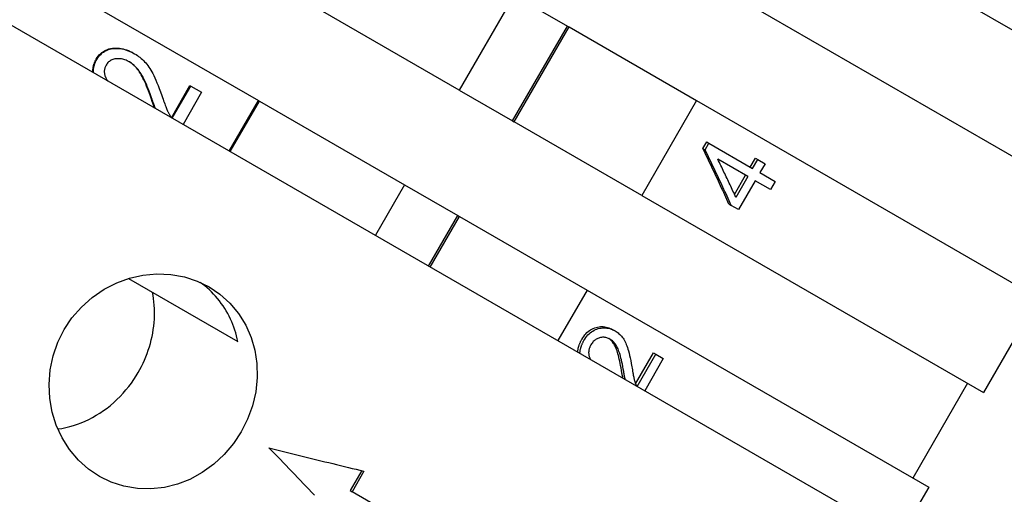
# Model space of a CAD drawing. Header units: millimetres. Extents: x 1123 to 3624, y 530 to 1459.
# Tile 5 of 22: x 1303 to 1330, y 973 to 986. Entities that reach past the tile are written whole.
import ezdxf

# ---------------------------------------------------------------- set-up
doc = ezdxf.new("R2010")
doc.units = ezdxf.units.MM
doc.layers.add('DETAIL', color=2, linetype='Continuous')

msp = doc.modelspace()

# ---------------------------------------------------------------- linework, layer by layer
at = {"layer": 'DETAIL'}
for p, q in [((1273.354, 1004.269), (1309.554, 983.369)), ((1271.689, 1003.385), (1327.981, 970.885)), ((1324.557, 988.563), (1333.914, 983.161)), ((1316.558, 986.253), (1315.058, 983.655)), ((1316.558, 986.253), (1318.017, 985.411)), ((1315.058, 983.655), (1311.083, 985.95)), ((1323.057, 985.965), (1332.414, 980.563)), ((1316.517, 982.813), (1318.017, 985.411)), ((1316.563, 982.786), (1318.063, 985.385)), ((1318.017, 985.411), (1318.063, 985.385)), ((1318.063, 985.385), (1321.557, 983.367)), ((1306.146, 984.662), (1306.165, 984.652)), ((1307.173, 982.899), (1307.681, 983.779)), ((1307.196, 982.885), (1307.704, 983.765)), ((1308, 983.595), (1307.492, 982.714)), ((1307.681, 983.779), (1307.704, 983.765)), ((1307.704, 983.765), (1308, 983.595)), ((1315.058, 983.655), (1316.517, 982.813)), ((1308.756, 981.985), (1309.554, 983.369)), ((1308.784, 981.969), (1309.583, 983.352)), ((1309.554, 983.369), (1309.583, 983.352)), ((1309.583, 983.352), (1313.558, 981.057)), ((1321.557, 983.367), (1320.057, 980.769)), ((1321.557, 983.367), (1330.914, 977.965)), ((1316.517, 982.813), (1316.563, 982.786)), ((1320.057, 980.769), (1316.563, 982.786)), ((1321.73, 982.051), (1321.835, 982.234)), ((1321.789, 982.017), (1321.894, 982.2)), ((1321.835, 982.234), (1321.894, 982.2)), ((1321.894, 982.2), (1323.092, 981.508)), ((1321.73, 982.051), (1321.789, 982.017)), ((1322.963, 981.284), (1322.139, 981.76)), ((1323.029, 981.544), (1323.171, 981.79)), ((1323.092, 981.508), (1323.234, 981.754)), ((1323.171, 981.79), (1323.234, 981.754)), ((1323.234, 981.754), (1323.435, 981.638)), ((1323.435, 981.638), (1323.293, 981.392)), ((1323.293, 981.392), (1323.711, 981.15)), ((1322.596, 980.795), (1322.9, 981.321)), ((1322.963, 981.284), (1322.634, 980.714)), ((1323.164, 981.168), (1322.708, 980.378)), ((1323.582, 980.927), (1323.164, 981.168)), ((1323.711, 981.15), (1323.582, 980.927)), ((1313.558, 981.057), (1312.759, 979.674)), ((1313.558, 981.057), (1315.017, 980.215)), ((1320.057, 980.769), (1329.414, 975.367)), ((1322.444, 980.531), (1322.507, 980.494)), ((1322.708, 980.378), (1322.507, 980.494)), ((1314.218, 978.831), (1315.017, 980.215)), ((1314.264, 978.805), (1315.063, 980.188)), ((1315.017, 980.215), (1315.063, 980.188)), ((1315.063, 980.188), (1318.557, 978.171)), ((1305.997, 978.494), (1308.996, 976.763)), ((1318.557, 978.171), (1317.758, 976.788)), ((1318.557, 978.171), (1327.914, 972.769)), ((1330.914, 977.965), (1329.414, 975.367)), ((1319.267, 977.087), (1319.327, 977.052)), ((1319.886, 975.605), (1320.374, 976.451)), ((1319.929, 975.534), (1320.438, 976.414)), ((1320.645, 976.294), (1320.137, 975.414)), ((1320.374, 976.451), (1320.438, 976.414)), ((1320.438, 976.414), (1320.645, 976.294)), ((1328.981, 975.617), (1327.481, 973.019)), ((1312.388, 973.223), (1312.072, 972.675)), ((1312.444, 973.21), (1312.119, 972.647)), ((1327.914, 972.769), (1327.115, 971.385)), ((1312.072, 972.675), (1312.119, 972.647)), ((1316.295, 970.236), (1312.119, 972.647))]:
    msp.add_line(p, q, dxfattribs=at)
at = {"layer": 'DETAIL', "flags": 128}
for points in [[(1305.112, 984.502), (1305.138, 984.544), (1305.167, 984.583), (1305.197, 984.619), (1305.229, 984.652), (1305.263, 984.682), (1305.299, 984.708), (1305.337, 984.731), (1305.377, 984.751), (1305.418, 984.768), (1305.462, 984.782), (1305.508, 984.793), (1305.555, 984.8), (1305.604, 984.805), (1305.653, 984.806), (1305.701, 984.805), (1305.75, 984.801), (1305.799, 984.793), (1305.849, 984.783), (1305.898, 984.77), (1305.947, 984.755), (1305.997, 984.736), (1306.047, 984.714), (1306.097, 984.69), (1306.146, 984.662)], [(1305.128, 984.492), (1305.155, 984.535), (1305.183, 984.574), (1305.213, 984.61), (1305.245, 984.643), (1305.279, 984.672), (1305.315, 984.699), (1305.353, 984.722), (1305.393, 984.742), (1305.435, 984.759), (1305.479, 984.773), (1305.525, 984.783), (1305.572, 984.791), (1305.621, 984.795), (1305.67, 984.796), (1305.719, 984.795), (1305.768, 984.791), (1305.817, 984.783), (1305.866, 984.773), (1305.916, 984.76), (1305.965, 984.744), (1306.015, 984.725), (1306.065, 984.704), (1306.115, 984.679), (1306.165, 984.652)], [(1306.165, 984.652), (1306.203, 984.629), (1306.24, 984.605), (1306.275, 984.579), (1306.31, 984.553), (1306.344, 984.525), (1306.377, 984.496), (1306.409, 984.465), (1306.44, 984.434), (1306.47, 984.4), (1306.499, 984.365), (1306.528, 984.327), (1306.556, 984.287), (1306.584, 984.245), (1306.611, 984.201), (1306.637, 984.155), (1306.663, 984.106), (1306.689, 984.054), (1306.717, 983.995), (1306.746, 983.929), (1306.776, 983.858), (1306.808, 983.779), (1306.84, 983.695), (1306.875, 983.603), (1306.91, 983.506)], [(1305.025, 984.139), (1305.023, 984.154), (1305.023, 984.17), (1305.022, 984.185), (1305.022, 984.2), (1305.023, 984.215), (1305.024, 984.23), (1305.025, 984.245), (1305.027, 984.26), (1305.029, 984.275), (1305.032, 984.291), (1305.035, 984.306), (1305.038, 984.321), (1305.042, 984.336), (1305.046, 984.351), (1305.051, 984.366), (1305.056, 984.381), (1305.062, 984.396), (1305.068, 984.411), (1305.074, 984.426), (1305.081, 984.441), (1305.088, 984.457), (1305.096, 984.472), (1305.104, 984.487), (1305.112, 984.502)], [(1305.041, 984.13), (1305.04, 984.145), (1305.039, 984.16), (1305.039, 984.175), (1305.039, 984.19), (1305.039, 984.205), (1305.04, 984.221), (1305.041, 984.236), (1305.043, 984.251), (1305.045, 984.266), (1305.048, 984.281), (1305.051, 984.296), (1305.054, 984.311), (1305.058, 984.327), (1305.062, 984.342), (1305.067, 984.357), (1305.072, 984.372), (1305.078, 984.387), (1305.084, 984.402), (1305.09, 984.417), (1305.097, 984.432), (1305.104, 984.447), (1305.112, 984.462), (1305.12, 984.477), (1305.128, 984.492)], [(1306.024, 984.426), (1305.993, 984.443), (1305.962, 984.459), (1305.932, 984.472), (1305.901, 984.484), (1305.87, 984.494), (1305.839, 984.502), (1305.808, 984.508), (1305.778, 984.513), (1305.747, 984.515), (1305.717, 984.516), (1305.686, 984.515), (1305.656, 984.513), (1305.626, 984.508), (1305.598, 984.502), (1305.57, 984.494), (1305.545, 984.484), (1305.52, 984.472), (1305.497, 984.458), (1305.475, 984.443), (1305.454, 984.426), (1305.435, 984.407), (1305.417, 984.386), (1305.401, 984.363), (1305.385, 984.339)], [(1306.624, 983.407), (1306.597, 983.486), (1306.571, 983.561), (1306.544, 983.632), (1306.518, 983.7), (1306.493, 983.764), (1306.468, 983.824), (1306.443, 983.881), (1306.418, 983.934), (1306.394, 983.983), (1306.371, 984.029), (1306.347, 984.071), (1306.325, 984.11), (1306.302, 984.145), (1306.279, 984.179), (1306.255, 984.212), (1306.23, 984.242), (1306.205, 984.272), (1306.18, 984.299), (1306.154, 984.325), (1306.127, 984.35), (1306.1, 984.373), (1306.072, 984.394), (1306.044, 984.414), (1306.015, 984.432)], [(1306.646, 983.395), (1306.618, 983.474), (1306.591, 983.55), (1306.564, 983.623), (1306.538, 983.691), (1306.512, 983.756), (1306.486, 983.817), (1306.461, 983.874), (1306.436, 983.927), (1306.412, 983.977), (1306.388, 984.023), (1306.364, 984.065), (1306.341, 984.104), (1306.318, 984.14), (1306.294, 984.174), (1306.269, 984.206), (1306.244, 984.237), (1306.219, 984.267), (1306.193, 984.294), (1306.166, 984.32), (1306.139, 984.345), (1306.111, 984.368), (1306.083, 984.389), (1306.054, 984.408), (1306.024, 984.426)], [(1305.385, 984.339), (1305.376, 984.321), (1305.367, 984.304), (1305.36, 984.286), (1305.353, 984.268), (1305.348, 984.251), (1305.343, 984.233), (1305.34, 984.215), (1305.337, 984.197), (1305.335, 984.179), (1305.335, 984.161), (1305.335, 984.143), (1305.337, 984.125), (1305.339, 984.106), (1305.343, 984.088), (1305.347, 984.069), (1305.353, 984.051), (1305.359, 984.032), (1305.367, 984.014), (1305.375, 983.995), (1305.385, 983.976), (1305.395, 983.958), (1305.407, 983.94), (1305.419, 983.922), (1305.432, 983.904)], [(1306.713, 983.164), (1306.71, 983.173), (1306.706, 983.183), (1306.702, 983.192), (1306.699, 983.202), (1306.695, 983.211), (1306.691, 983.221), (1306.687, 983.231), (1306.684, 983.24), (1306.68, 983.25), (1306.676, 983.26), (1306.673, 983.27), (1306.669, 983.28), (1306.665, 983.29), (1306.662, 983.301), (1306.658, 983.311), (1306.654, 983.321), (1306.65, 983.332), (1306.647, 983.342), (1306.643, 983.353), (1306.639, 983.364), (1306.635, 983.374), (1306.632, 983.385), (1306.628, 983.396), (1306.624, 983.407)], [(1306.735, 983.152), (1306.731, 983.161), (1306.728, 983.17), (1306.724, 983.18), (1306.72, 983.189), (1306.717, 983.199), (1306.713, 983.208), (1306.709, 983.218), (1306.705, 983.228), (1306.702, 983.238), (1306.698, 983.248), (1306.694, 983.258), (1306.691, 983.268), (1306.687, 983.278), (1306.683, 983.288), (1306.679, 983.299), (1306.676, 983.309), (1306.672, 983.319), (1306.668, 983.33), (1306.664, 983.341), (1306.661, 983.351), (1306.657, 983.362), (1306.653, 983.373), (1306.649, 983.384), (1306.646, 983.395)], [(1306.91, 983.506), (1306.928, 983.455), (1306.944, 983.407), (1306.96, 983.362), (1306.976, 983.32), (1306.99, 983.28), (1307.004, 983.244), (1307.017, 983.209), (1307.029, 983.178), (1307.04, 983.15), (1307.05, 983.124), (1307.06, 983.101), (1307.069, 983.081), (1307.077, 983.064), (1307.085, 983.048), (1307.093, 983.032), (1307.102, 983.016), (1307.11, 983.001), (1307.118, 982.986), (1307.127, 982.971), (1307.136, 982.956), (1307.145, 982.941), (1307.154, 982.927), (1307.163, 982.913), (1307.172, 982.899)], [(1322.444, 980.531), (1322.416, 980.593), (1322.387, 980.656), (1322.359, 980.718), (1322.33, 980.781), (1322.301, 980.844), (1322.272, 980.907), (1322.243, 980.97), (1322.214, 981.033), (1322.185, 981.096), (1322.155, 981.159), (1322.126, 981.222), (1322.096, 981.286), (1322.066, 981.349), (1322.036, 981.413), (1322.006, 981.476), (1321.976, 981.54), (1321.946, 981.604), (1321.915, 981.667), (1321.885, 981.731), (1321.854, 981.795), (1321.823, 981.859), (1321.792, 981.923), (1321.761, 981.987), (1321.73, 982.051)], [(1322.507, 980.494), (1322.478, 980.557), (1322.45, 980.619), (1322.421, 980.682), (1322.392, 980.745), (1322.363, 980.808), (1322.334, 980.871), (1322.305, 980.934), (1322.276, 980.997), (1322.246, 981.06), (1322.217, 981.124), (1322.187, 981.187), (1322.157, 981.25), (1322.127, 981.314), (1322.097, 981.378), (1322.067, 981.441), (1322.037, 981.505), (1322.006, 981.569), (1321.975, 981.633), (1321.945, 981.697), (1321.914, 981.761), (1321.883, 981.825), (1321.852, 981.889), (1321.821, 981.953), (1321.789, 982.017)], [(1322.634, 980.714), (1322.614, 980.757), (1322.594, 980.8), (1322.574, 980.844), (1322.554, 980.887), (1322.534, 980.93), (1322.513, 980.974), (1322.493, 981.017), (1322.473, 981.06), (1322.452, 981.104), (1322.432, 981.147), (1322.411, 981.191), (1322.391, 981.234), (1322.37, 981.278), (1322.35, 981.322), (1322.329, 981.365), (1322.308, 981.409), (1322.287, 981.453), (1322.266, 981.496), (1322.245, 981.54), (1322.224, 981.584), (1322.203, 981.628), (1322.182, 981.672), (1322.161, 981.716), (1322.139, 981.76)], [(1305.204, 973.066), (1304.906, 973.267), (1304.629, 973.515), (1304.384, 973.803), (1304.179, 974.126), (1304.019, 974.473), (1303.907, 974.829), (1303.842, 975.2), (1303.822, 975.589), (1303.853, 975.984), (1303.936, 976.373), (1304.066, 976.745), (1304.236, 977.089), (1304.449, 977.408), (1304.706, 977.707), (1305.001, 977.973), (1305.328, 978.197), (1305.674, 978.375), (1306.028, 978.504), (1306.393, 978.585), (1306.773, 978.62), (1307.155, 978.604), (1307.528, 978.536), (1307.881, 978.42), (1308.204, 978.262)], [(1308.204, 978.262), (1308.5, 978.062), (1308.773, 977.817), (1309.011, 977.532), (1309.207, 977.215), (1309.356, 976.874), (1309.457, 976.524), (1309.512, 976.159), (1309.521, 975.776), (1309.481, 975.387), (1309.391, 975.002), (1309.257, 974.633), (1309.085, 974.289), (1308.874, 973.969), (1308.621, 973.668), (1308.332, 973.398), (1308.015, 973.169), (1307.679, 972.985), (1307.336, 972.85), (1306.982, 972.762), (1306.613, 972.721), (1306.24, 972.732), (1305.874, 972.796), (1305.525, 972.91), (1305.204, 973.066)], [(1308.996, 976.763), (1308.978, 976.841), (1308.959, 976.919), (1308.937, 976.997), (1308.912, 977.075), (1308.885, 977.152), (1308.856, 977.229), (1308.824, 977.305), (1308.791, 977.38), (1308.754, 977.455), (1308.716, 977.528), (1308.675, 977.6), (1308.632, 977.671), (1308.587, 977.741), (1308.539, 977.809), (1308.489, 977.875), (1308.438, 977.939), (1308.384, 978.002), (1308.328, 978.063), (1308.271, 978.122), (1308.212, 978.178), (1308.152, 978.233), (1308.09, 978.286), (1308.027, 978.337), (1307.963, 978.385)], [(1306.266, 975.917), (1306.312, 975.998), (1306.355, 976.082), (1306.397, 976.167), (1306.436, 976.255), (1306.473, 976.343), (1306.508, 976.434), (1306.54, 976.525), (1306.57, 976.618), (1306.597, 976.711), (1306.622, 976.806), (1306.643, 976.901), (1306.662, 976.996), (1306.677, 977.092), (1306.689, 977.187), (1306.699, 977.283), (1306.705, 977.379), (1306.708, 977.474), (1306.709, 977.569), (1306.707, 977.663), (1306.701, 977.756), (1306.693, 977.848), (1306.683, 977.938), (1306.669, 978.028), (1306.653, 978.115)], [(1318.413, 976.822), (1318.439, 976.865), (1318.466, 976.905), (1318.495, 976.942), (1318.525, 976.976), (1318.555, 977.007), (1318.588, 977.036), (1318.621, 977.062), (1318.655, 977.085), (1318.691, 977.105), (1318.728, 977.123), (1318.766, 977.138), (1318.806, 977.15), (1318.845, 977.16), (1318.885, 977.166), (1318.924, 977.171), (1318.964, 977.172), (1319.002, 977.171), (1319.041, 977.167), (1319.079, 977.16), (1319.117, 977.151), (1319.155, 977.139), (1319.193, 977.124), (1319.23, 977.107), (1319.267, 977.087)], [(1318.472, 976.789), (1318.498, 976.831), (1318.525, 976.871), (1318.553, 976.908), (1318.583, 976.942), (1318.614, 976.973), (1318.646, 977.002), (1318.679, 977.028), (1318.714, 977.051), (1318.75, 977.072), (1318.787, 977.089), (1318.825, 977.104), (1318.865, 977.116), (1318.904, 977.126), (1318.944, 977.132), (1318.984, 977.136), (1319.023, 977.138), (1319.062, 977.136), (1319.1, 977.132), (1319.139, 977.126), (1319.177, 977.116), (1319.215, 977.104), (1319.253, 977.09), (1319.29, 977.072), (1319.327, 977.052)], [(1318.303, 976.473), (1318.304, 976.487), (1318.305, 976.501), (1318.306, 976.515), (1318.308, 976.529), (1318.31, 976.544), (1318.312, 976.558), (1318.315, 976.572), (1318.318, 976.587), (1318.321, 976.601), (1318.325, 976.616), (1318.329, 976.63), (1318.334, 976.645), (1318.338, 976.659), (1318.343, 976.674), (1318.349, 976.688), (1318.355, 976.703), (1318.361, 976.718), (1318.367, 976.733), (1318.374, 976.748), (1318.381, 976.762), (1318.389, 976.777), (1318.397, 976.792), (1318.405, 976.807), (1318.413, 976.822)], [(1319.189, 976.826), (1319.166, 976.838), (1319.143, 976.849), (1319.119, 976.858), (1319.096, 976.866), (1319.072, 976.871), (1319.048, 976.875), (1319.024, 976.878), (1319, 976.879), (1318.976, 976.878), (1318.951, 976.875), (1318.926, 976.871), (1318.902, 976.865), (1318.877, 976.858), (1318.853, 976.849), (1318.831, 976.838), (1318.809, 976.826), (1318.787, 976.812), (1318.767, 976.797), (1318.748, 976.78), (1318.729, 976.762), (1318.712, 976.742), (1318.695, 976.72), (1318.679, 976.697), (1318.664, 976.672)], [(1319.499, 975.973), (1319.488, 976.04), (1319.477, 976.104), (1319.465, 976.165), (1319.453, 976.223), (1319.441, 976.278), (1319.429, 976.329), (1319.417, 976.378), (1319.404, 976.424), (1319.392, 976.466), (1319.379, 976.505), (1319.366, 976.542), (1319.353, 976.575), (1319.34, 976.606), (1319.326, 976.634), (1319.312, 976.661), (1319.297, 976.687), (1319.282, 976.711), (1319.266, 976.734), (1319.249, 976.756), (1319.232, 976.776), (1319.214, 976.795), (1319.196, 976.812), (1319.177, 976.828), (1319.157, 976.843)], [(1319.562, 975.938), (1319.549, 976.008), (1319.537, 976.076), (1319.525, 976.14), (1319.512, 976.2), (1319.499, 976.257), (1319.486, 976.311), (1319.473, 976.361), (1319.46, 976.408), (1319.446, 976.452), (1319.432, 976.492), (1319.419, 976.528), (1319.405, 976.561), (1319.39, 976.592), (1319.375, 976.621), (1319.36, 976.649), (1319.343, 976.675), (1319.326, 976.699), (1319.309, 976.722), (1319.29, 976.743), (1319.271, 976.763), (1319.252, 976.781), (1319.231, 976.798), (1319.21, 976.813), (1319.189, 976.826)], [(1319.327, 977.052), (1319.355, 977.035), (1319.382, 977.017), (1319.408, 976.998), (1319.432, 976.977), (1319.456, 976.955), (1319.479, 976.931), (1319.501, 976.907), (1319.522, 976.881), (1319.542, 976.853), (1319.561, 976.823), (1319.58, 976.791), (1319.598, 976.758), (1319.615, 976.722), (1319.631, 976.684), (1319.647, 976.644), (1319.661, 976.602), (1319.676, 976.556), (1319.691, 976.505), (1319.706, 976.447), (1319.721, 976.384), (1319.736, 976.315), (1319.752, 976.24), (1319.768, 976.16), (1319.783, 976.073)], [(1318.362, 976.439), (1318.362, 976.453), (1318.363, 976.467), (1318.365, 976.481), (1318.366, 976.496), (1318.368, 976.51), (1318.371, 976.524), (1318.373, 976.539), (1318.376, 976.553), (1318.38, 976.567), (1318.384, 976.582), (1318.388, 976.596), (1318.392, 976.611), (1318.397, 976.625), (1318.402, 976.64), (1318.407, 976.655), (1318.413, 976.669), (1318.419, 976.684), (1318.426, 976.699), (1318.433, 976.714), (1318.44, 976.729), (1318.447, 976.744), (1318.455, 976.759), (1318.463, 976.774), (1318.472, 976.789)], [(1318.664, 976.672), (1318.654, 976.655), (1318.645, 976.638), (1318.637, 976.62), (1318.63, 976.603), (1318.623, 976.586), (1318.618, 976.569), (1318.613, 976.552), (1318.609, 976.535), (1318.606, 976.517), (1318.603, 976.5), (1318.602, 976.484), (1318.601, 976.467), (1318.601, 976.45), (1318.602, 976.433), (1318.603, 976.416), (1318.606, 976.399), (1318.609, 976.383), (1318.613, 976.366), (1318.618, 976.35), (1318.623, 976.333), (1318.63, 976.317), (1318.637, 976.301), (1318.644, 976.286), (1318.653, 976.271)], [(1319.783, 976.073), (1319.791, 976.029), (1319.798, 975.986), (1319.805, 975.946), (1319.812, 975.909), (1319.818, 975.874), (1319.824, 975.841), (1319.83, 975.812), (1319.836, 975.784), (1319.841, 975.759), (1319.846, 975.737), (1319.851, 975.717), (1319.855, 975.699), (1319.859, 975.684), (1319.864, 975.67), (1319.868, 975.656), (1319.872, 975.643), (1319.877, 975.63), (1319.882, 975.617), (1319.886, 975.604), (1319.891, 975.592), (1319.897, 975.579), (1319.902, 975.567), (1319.907, 975.555), (1319.913, 975.544)], [(1304.062, 974.366), (1304.173, 974.383), (1304.282, 974.406), (1304.39, 974.432), (1304.495, 974.463), (1304.599, 974.497), (1304.703, 974.537), (1304.807, 974.581), (1304.91, 974.63), (1305.013, 974.683), (1305.114, 974.74), (1305.214, 974.802), (1305.312, 974.868), (1305.409, 974.938), (1305.503, 975.013), (1305.594, 975.091), (1305.682, 975.172), (1305.767, 975.257), (1305.85, 975.345), (1305.928, 975.436), (1306.004, 975.528), (1306.075, 975.623), (1306.143, 975.72), (1306.207, 975.818), (1306.266, 975.917)], [(1319.54, 975.759), (1319.538, 975.767), (1319.536, 975.775), (1319.534, 975.784), (1319.533, 975.792), (1319.531, 975.8), (1319.529, 975.809), (1319.528, 975.817), (1319.526, 975.826), (1319.524, 975.835), (1319.522, 975.844), (1319.521, 975.852), (1319.519, 975.861), (1319.517, 975.87), (1319.516, 975.879), (1319.514, 975.888), (1319.512, 975.898), (1319.511, 975.907), (1319.509, 975.916), (1319.507, 975.926), (1319.506, 975.935), (1319.504, 975.944), (1319.503, 975.954), (1319.501, 975.964), (1319.499, 975.973)], [(1319.602, 975.723), (1319.6, 975.731), (1319.599, 975.739), (1319.597, 975.748), (1319.595, 975.756), (1319.593, 975.764), (1319.592, 975.773), (1319.59, 975.781), (1319.588, 975.79), (1319.587, 975.799), (1319.585, 975.808), (1319.583, 975.816), (1319.581, 975.825), (1319.58, 975.834), (1319.578, 975.843), (1319.576, 975.852), (1319.575, 975.862), (1319.573, 975.871), (1319.571, 975.88), (1319.57, 975.89), (1319.568, 975.899), (1319.566, 975.909), (1319.565, 975.918), (1319.563, 975.928), (1319.562, 975.938)], [(1309.84, 973.853), (1309.951, 973.825), (1310.062, 973.797), (1310.172, 973.769), (1310.283, 973.741), (1310.393, 973.714), (1310.502, 973.686), (1310.612, 973.658), (1310.722, 973.631), (1310.831, 973.604), (1310.94, 973.577), (1311.049, 973.55), (1311.157, 973.523), (1311.266, 973.496), (1311.374, 973.469), (1311.482, 973.443), (1311.59, 973.416), (1311.697, 973.39), (1311.805, 973.364), (1311.912, 973.338), (1312.019, 973.312), (1312.125, 973.286), (1312.232, 973.261), (1312.338, 973.235), (1312.444, 973.21)], [(1311.09, 972.551), (1311.013, 972.631), (1310.937, 972.712), (1310.86, 972.793), (1310.783, 972.873), (1310.705, 972.954), (1310.628, 973.036), (1310.55, 973.117), (1310.472, 973.198), (1310.393, 973.28), (1310.315, 973.361), (1310.236, 973.443), (1310.158, 973.525), (1310.079, 973.607), (1309.999, 973.689), (1309.92, 973.771), (1309.84, 973.853)]]:
    msp.add_lwpolyline(points, dxfattribs=at)

doc.saveas('drawing.dxf')
